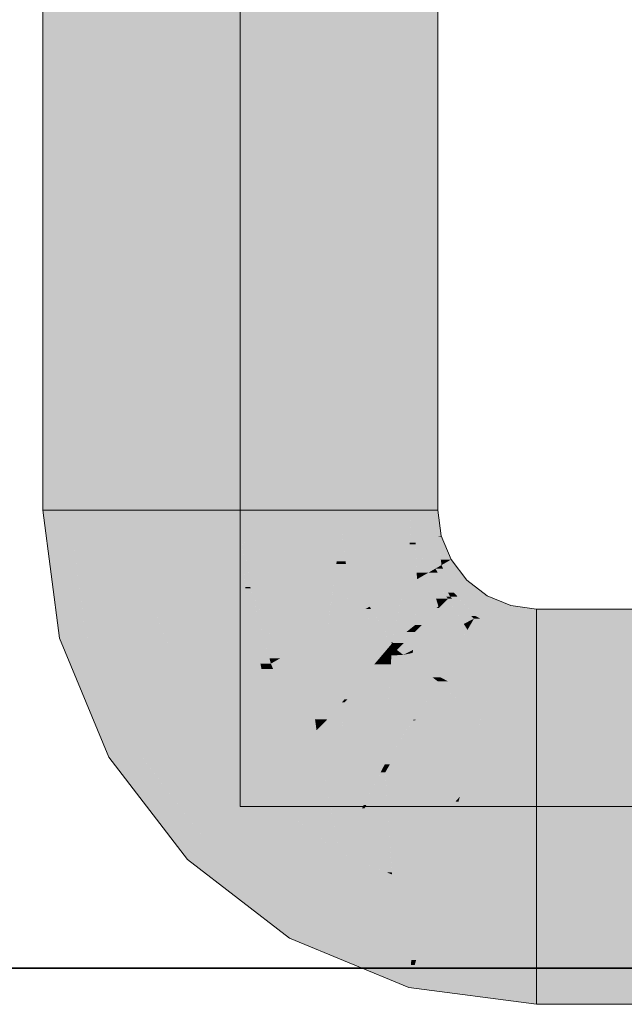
# Model space of a CAD drawing. Extents: x -223 to 557, y -138 to 606.
# Tile 12 of 256: x -15.91 to -14.14, y 8.42 to 11.31. Entities that reach past the tile are written whole.
import ezdxf

# ---------------------------------------------------------------- set-up
doc = ezdxf.new("R2010")
doc.units = 0
doc.layers.get('0').update_dxf_attribs({"lineweight": 35})
doc.layers.add('0-Shading', color=7, linetype='Continuous', lineweight=35)
doc.layers.add('5_EG-NEU', color=7, linetype='Continuous', lineweight=25)
doc.layers.add('H_Vorlauf_OG', color=1, linetype='Continuous', lineweight=18, true_color=0xff0000)

# ---------------------------------------------------------------- blocks, each defined once
blk = doc.blocks.new('Shading-A07ALDT11N', base_point=(16.4127, 8.9635))
at = {"layer": '0-Shading', "color": 14, "true_color": 0xa00000}
for points in [[(-14.7631, 9.8673), (-14.6854, 9.8673), (-14.7631, 57.645)], [(-14.6854, 9.8673), (-14.7631, 57.645), (-14.7602, 57.645)], [(-14.6854, 9.8673), (-14.6854, 57.6704), (-14.7603, 57.6704)], [(-15.8454, 9.8673), (-15.7676, 9.8673), (-15.8454, 15.2743)], [(-15.7676, 9.8673), (-15.8454, 15.2743), (-15.7676, 15.2743)], [(-15.7986, 9.5121), (-15.7676, 9.8673), (-15.8454, 9.8673)], [(-15.7209, 9.5121), (-15.7986, 9.5121), (-15.7676, 9.8673)], [(-14.7532, 9.7922), (-14.6854, 9.8673), (-14.7631, 9.8673)], [(-14.6755, 9.7922), (-14.7532, 9.7922), (-14.6854, 9.8673)], [(-14.7505, 9.7721), (-14.6755, 9.7922), (-14.7532, 9.7922)], [(-14.6831, 9.7721), (-14.7505, 9.7721), (-14.6854, 9.7896)], [(-14.7232, 9.7062), (-14.6831, 9.7721), (-14.7505, 9.7721)], [(-14.6744, 9.7062), (-14.7232, 9.7062), (-14.6831, 9.7721)], [(-14.6744, 9.7896), (-14.6854, 9.7896), (-14.6755, 9.7922)], [(-14.6765, 9.7223), (-14.6744, 9.7896), (-14.6854, 9.7896)], [(-14.6465, 9.7223), (-14.6765, 9.7223), (-14.6744, 9.7896)], [(-14.6744, 9.7062), (-14.6465, 9.7223), (-14.6765, 9.7223)], [(-14.6342, 9.7062), (-14.6744, 9.7062), (-14.6465, 9.7223)], [(-14.7138, 9.6835), (-14.6744, 9.7062), (-14.7232, 9.7062)], [(-14.6855, 9.6835), (-14.7138, 9.6835), (-14.6921, 9.696)], [(-14.6602, 9.6136), (-14.6855, 9.6835), (-14.7138, 9.6835)], [(-14.6697, 9.696), (-14.6921, 9.696), (-14.6744, 9.7062)], [(-14.655, 9.625), (-14.6697, 9.696), (-14.6921, 9.696)], [(-14.649, 9.6136), (-14.6602, 9.6136), (-14.6855, 9.6835)], [(-14.6545, 9.6622), (-14.6342, 9.7062), (-14.6744, 9.7062)], [(-14.6376, 9.625), (-14.655, 9.625), (-14.6697, 9.696)], [(-14.6004, 9.6622), (-14.6545, 9.6622), (-14.6342, 9.7062)], [(-14.6376, 9.625), (-14.6004, 9.6622), (-14.6545, 9.6622)], [(-14.5519, 9.625), (-14.6376, 9.625), (-14.6004, 9.6622)], [(-14.649, 9.6136), (-14.6376, 9.625), (-14.655, 9.625)], [(-14.6272, 9.6136), (-14.649, 9.6136), (-14.6376, 9.625)], [(-14.6295, 9.6162), (-14.5519, 9.625), (-14.6376, 9.625)], [(-14.5404, 9.6162), (-14.6295, 9.6162), (-14.5519, 9.625)], [(-14.6554, 9.6073), (-14.649, 9.6136), (-14.6602, 9.6136)], [(-14.6422, 9.6073), (-14.6554, 9.6073), (-14.649, 9.6136)], [(-14.5792, 9.5489), (-14.6422, 9.6073), (-14.6554, 9.6073)], [(-14.5876, 9.5566), (-14.6272, 9.6136), (-14.649, 9.6136)], [(-14.5747, 9.5566), (-14.5404, 9.6162), (-14.6295, 9.6162)], [(-14.5747, 9.5566), (-14.5876, 9.5566), (-14.6272, 9.6136)], [(-14.4704, 9.5872), (-14.5571, 9.5872), (-14.5404, 9.6162)], [(-14.4786, 9.5566), (-14.5747, 9.5566), (-14.4704, 9.5872)], [(-14.5747, 9.5566), (-14.4704, 9.5872), (-14.5571, 9.5872)], [(-14.3954, 9.5121), (-14.4905, 9.5121), (-14.3954, 9.5773)], [(-14.4905, 9.5121), (-14.3954, 9.5773), (-14.4731, 9.5773)], [(-14.3954, 9.5773), (-14.4731, 9.5773), (-14.4704, 9.5872)], [(-14.3954, 9.4996), (-13.7978, 9.4996), (-14.3954, 9.5773)], [(-13.7978, 9.4996), (-14.3954, 9.5773), (-14.0947, 9.5773)], [(-14.5792, 9.5489), (-14.5747, 9.5566), (-14.5876, 9.5566)], [(-14.5601, 9.5489), (-14.5792, 9.5489), (-14.5747, 9.5566)], [(-14.4905, 9.5121), (-14.5601, 9.5489), (-14.5792, 9.5489)], [(-14.4905, 9.5121), (-14.4786, 9.5566), (-14.5747, 9.5566)], [(-15.7959, 9.492), (-15.7209, 9.5121), (-15.7986, 9.5121)], [(-15.7126, 9.492), (-15.7959, 9.492), (-15.7209, 9.5121)], [(-14.3954, 9.4996), (-14.3954, 9.5121), (-14.4905, 9.5121)], [(-15.6672, 9.1812), (-15.7126, 9.492), (-15.7959, 9.492)], [(-15.5838, 9.1812), (-15.6672, 9.1812), (-15.7126, 9.492)], [(-15.6511, 9.1423), (-15.5838, 9.1812), (-15.6672, 9.1812)], [(-15.554, 9.1423), (-15.6511, 9.1423), (-15.5838, 9.1812)], [(-15.4628, 8.8969), (-15.554, 9.1423), (-15.6511, 9.1423)], [(-15.3657, 8.8969), (-15.4628, 8.8969), (-15.554, 9.1423)], [(-15.4207, 8.842), (-15.3657, 8.8969), (-15.4628, 8.8969)], [(-15.2941, 8.842), (-15.4207, 8.842), (-15.3657, 8.8969)], [(-15.2081, 8.6789), (-15.2941, 8.842), (-15.4207, 8.842)], [(-15.0815, 8.6789), (-15.2081, 8.6789), (-15.2941, 8.842)], [(-15.1204, 8.6116), (-15.0815, 8.6789), (-15.2081, 8.6789)], [(-14.919, 8.6116), (-15.1204, 8.6116), (-15.0815, 8.6789)], [(-14.9644, 8.547), (-14.919, 8.6116), (-15.1204, 8.6116)], [(-14.7631, 8.547), (-14.9644, 8.547), (-14.919, 8.6116)], [(-14.7706, 8.4667), (-14.7631, 8.547), (-14.9644, 8.547)], [(-14.7706, 8.4667), (-14.7531, 8.5322), (-14.7645, 8.5322)], [(-14.6953, 8.4667), (-14.7706, 8.4667), (-14.7531, 8.5322)], [(-14.7531, 8.5322), (-14.7645, 8.5322), (-14.7631, 8.547)], [(-14.7505, 8.5418), (-14.7596, 8.5418), (-14.7631, 8.547)], [(-14.7531, 8.5322), (-14.7505, 8.5418), (-14.7596, 8.5418)], [(-14.6775, 8.5322), (-14.7531, 8.5322), (-14.7505, 8.5418)], [(-14.7203, 8.495), (-14.6775, 8.5322), (-14.7531, 8.5322)], [(-14.3954, 8.495), (-14.7203, 8.495), (-14.6775, 8.5322)], [(-14.6854, 8.4555), (-14.3954, 8.495), (-14.7203, 8.495)], [(-14.3954, 8.4555), (-14.6854, 8.4555), (-14.3954, 8.495)], [(-14.3954, 8.4173), (-13.2068, 8.4173), (-14.3954, 8.495)], [(-13.2068, 8.4173), (-14.3954, 8.495), (-13.0742, 8.495)], [(-14.6854, 8.4555), (-14.6953, 8.4667), (-14.7706, 8.4667)], [(-14.3954, 8.4173), (-14.3954, 8.4555), (-14.6854, 8.4555)]]:
    blk.add_solid(points, dxfattribs=at)
at = {"layer": '0-Shading', "color": 12, "true_color": 0xd90000}
for points in [[(-14.9754, 9.8673), (-14.7631, 9.8673), (-14.9754, 40.1048)], [(-14.7631, 9.8673), (-14.9754, 40.1048), (-14.7631, 40.1048)], [(-15.7676, 9.8673), (-15.5554, 9.8673), (-15.7676, 15.2743)], [(-15.5554, 9.8673), (-15.7676, 15.2743), (-15.5554, 15.2743)], [(-15.7281, 9.5671), (-15.5554, 9.8673), (-15.7676, 9.8673)], [(-15.5158, 9.5671), (-15.7281, 9.5671), (-15.5554, 9.8673)], [(-14.9622, 9.7675), (-14.7631, 9.8673), (-14.9754, 9.8673)], [(-14.7679, 9.7675), (-14.9622, 9.7675), (-14.7631, 9.8673)], [(-14.7505, 9.7721), (-14.7676, 9.7721), (-14.7631, 9.8673)], [(-14.9556, 9.7172), (-14.7679, 9.7675), (-14.9622, 9.7675)], [(-14.7748, 9.7172), (-14.9556, 9.7172), (-14.7679, 9.7675)], [(-14.7465, 9.6646), (-14.7821, 9.6646), (-14.7504, 9.7675)], [(-14.7821, 9.6646), (-14.7504, 9.7675), (-14.7679, 9.7675)], [(-14.7679, 9.7675), (-14.7505, 9.7721), (-14.7676, 9.7721)], [(-14.7504, 9.7675), (-14.7679, 9.7675), (-14.7505, 9.7721)], [(-14.7138, 9.6835), (-14.7472, 9.6835), (-14.7505, 9.7721)], [(-14.9246, 9.6423), (-14.7748, 9.7172), (-14.9556, 9.7172)], [(-14.7851, 9.6423), (-14.9246, 9.6423), (-14.7748, 9.7172)], [(-14.7465, 9.6646), (-14.7138, 9.6835), (-14.7472, 9.6835)], [(-14.708, 9.6646), (-14.7465, 9.6646), (-14.7138, 9.6835)], [(-14.6554, 9.6073), (-14.6903, 9.6073), (-14.7138, 9.6835)], [(-14.7474, 9.6423), (-14.7851, 9.6423), (-14.7465, 9.6646)], [(-14.7851, 9.6423), (-14.7465, 9.6646), (-14.7821, 9.6646)], [(-14.6834, 9.5849), (-14.7498, 9.5849), (-14.708, 9.6646)], [(-14.7498, 9.5849), (-14.708, 9.6646), (-14.7465, 9.6646)], [(-14.8976, 9.5773), (-14.7851, 9.6423), (-14.9246, 9.6423)], [(-14.7973, 9.5844), (-14.8854, 9.5844), (-14.7851, 9.6423)], [(-14.8179, 9.4792), (-14.8193, 9.4792), (-14.7851, 9.6423)], [(-14.7521, 9.5301), (-14.8076, 9.5301), (-14.7474, 9.6423)], [(-14.8076, 9.5301), (-14.7474, 9.6423), (-14.7851, 9.6423)], [(-14.6834, 9.5849), (-14.6554, 9.6073), (-14.6903, 9.6073)], [(-14.6777, 9.5849), (-14.6834, 9.5849), (-14.6554, 9.6073)], [(-14.6386, 9.5806), (-14.682, 9.5806), (-14.6554, 9.6073)], [(-14.5792, 9.5489), (-14.6186, 9.5489), (-14.6554, 9.6073)], [(-15.7209, 9.5121), (-15.5158, 9.5671), (-15.7281, 9.5671)], [(-15.4931, 9.5121), (-15.7209, 9.5121), (-15.5158, 9.5671)], [(-14.881, 9.5773), (-14.8976, 9.5773), (-14.8854, 9.5844)], [(-14.8223, 9.4792), (-14.881, 9.5773), (-14.8976, 9.5773)], [(-14.8193, 9.4792), (-14.7973, 9.5844), (-14.8854, 9.5844)], [(-14.8193, 9.4792), (-14.8223, 9.4792), (-14.881, 9.5773)], [(-14.6662, 9.5097), (-14.753, 9.5097), (-14.682, 9.5806)], [(-14.7521, 9.5301), (-14.6834, 9.5849), (-14.7498, 9.5849)], [(-14.7325, 9.5301), (-14.7521, 9.5301), (-14.682, 9.5806)], [(-14.7521, 9.5301), (-14.682, 9.5806), (-14.6888, 9.5806)], [(-14.682, 9.5806), (-14.6888, 9.5806), (-14.6834, 9.5849)], [(-14.682, 9.5806), (-14.6777, 9.5849), (-14.6834, 9.5849)], [(-14.6715, 9.5336), (-14.6386, 9.5806), (-14.682, 9.5806)], [(-14.609, 9.5336), (-14.6715, 9.5336), (-14.6386, 9.5806)], [(-14.609, 9.5336), (-14.5792, 9.5489), (-14.6186, 9.5489)], [(-14.588, 9.5336), (-14.609, 9.5336), (-14.5792, 9.5489)], [(-14.4905, 9.5121), (-14.6004, 9.5121), (-14.5792, 9.5489)], [(-15.6278, 9.2873), (-15.4931, 9.5121), (-15.7209, 9.5121)], [(-15.3999, 9.2873), (-15.6278, 9.2873), (-15.4931, 9.5121)], [(-14.8182, 9.4774), (-14.7521, 9.5301), (-14.8076, 9.5301)], [(-14.7852, 9.4774), (-14.8182, 9.4774), (-14.753, 9.5097)], [(-14.8182, 9.4774), (-14.753, 9.5097), (-14.7777, 9.5097)], [(-14.7582, 9.4573), (-14.8054, 9.4573), (-14.753, 9.5097)], [(-14.753, 9.5097), (-14.7777, 9.5097), (-14.7521, 9.5301)], [(-14.6651, 9.5049), (-14.7534, 9.5049), (-14.6662, 9.5097)], [(-14.7534, 9.5049), (-14.6662, 9.5097), (-14.753, 9.5097)], [(-14.753, 9.5097), (-14.7325, 9.5301), (-14.7521, 9.5301)], [(-14.6651, 9.5049), (-14.609, 9.5336), (-14.6715, 9.5336)], [(-14.6651, 9.5049), (-14.5981, 9.5162), (-14.6431, 9.5162)], [(-14.6046, 9.5049), (-14.6651, 9.5049), (-14.5981, 9.5162)], [(-14.5981, 9.5162), (-14.6431, 9.5162), (-14.609, 9.5336)], [(-14.4952, 9.4948), (-14.6104, 9.4948), (-14.4905, 9.5121)], [(-14.6104, 9.4948), (-14.4905, 9.5121), (-14.6004, 9.5121)], [(-14.5981, 9.5162), (-14.588, 9.5336), (-14.609, 9.5336)], [(-14.3954, 9.4996), (-14.4939, 9.4996), (-14.4905, 9.5121)], [(-14.8199, 9.476), (-14.8193, 9.4792), (-14.8223, 9.4792)], [(-14.8199, 9.476), (-14.8182, 9.4774), (-14.8197, 9.4774)], [(-14.8173, 9.476), (-14.8199, 9.476), (-14.8182, 9.4774)], [(-14.8182, 9.4774), (-14.8197, 9.4774), (-14.8193, 9.4792)], [(-14.8182, 9.4774), (-14.8179, 9.4792), (-14.8193, 9.4792)], [(-14.8055, 9.4572), (-14.7852, 9.4774), (-14.8182, 9.4774)], [(-14.7582, 9.4573), (-14.6651, 9.5049), (-14.7534, 9.5049)], [(-14.6356, 9.4512), (-14.7463, 9.4512), (-14.6204, 9.4775)], [(-14.6573, 9.4698), (-14.7337, 9.4698), (-14.6651, 9.5049)], [(-14.5267, 9.3772), (-14.6783, 9.3772), (-14.4998, 9.4775)], [(-14.6783, 9.3772), (-14.4998, 9.4775), (-14.6204, 9.4775)], [(-14.659, 9.4775), (-14.6046, 9.5049), (-14.6651, 9.5049)], [(-14.6204, 9.4775), (-14.659, 9.4775), (-14.6046, 9.5049)], [(-14.6573, 9.4698), (-14.6204, 9.4775), (-14.659, 9.4775)], [(-14.4998, 9.4775), (-14.6204, 9.4775), (-14.4952, 9.4948)], [(-14.6204, 9.4775), (-14.4952, 9.4948), (-14.6104, 9.4948)], [(-14.3954, 9.3071), (-14.5455, 9.3071), (-14.3954, 9.4948)], [(-14.5455, 9.3071), (-14.3954, 9.4948), (-14.4952, 9.4948)], [(-14.3954, 9.4948), (-14.4952, 9.4948), (-14.3954, 9.4996)], [(-14.4952, 9.4948), (-14.3954, 9.4996), (-14.4939, 9.4996)], [(-14.3954, 9.2873), (-13.378, 9.2873), (-14.3954, 9.4996)], [(-13.378, 9.2873), (-14.3954, 9.4996), (-13.7978, 9.4996)], [(-14.8055, 9.4572), (-14.8173, 9.476), (-14.8199, 9.476)], [(-14.7584, 9.4572), (-14.8055, 9.4572), (-14.7582, 9.4573)], [(-14.8055, 9.4572), (-14.7582, 9.4573), (-14.8054, 9.4573)], [(-14.7866, 9.4427), (-14.7584, 9.4572), (-14.8055, 9.4572)], [(-14.7385, 9.4427), (-14.7866, 9.4427), (-14.7463, 9.4512)], [(-14.7866, 9.4427), (-14.759, 9.4485), (-14.7753, 9.4485)], [(-14.759, 9.4485), (-14.7753, 9.4485), (-14.7582, 9.4573)], [(-14.759, 9.4485), (-14.7171, 9.4573), (-14.7582, 9.4573)], [(-14.7171, 9.4573), (-14.7582, 9.4573), (-14.6573, 9.4698)], [(-14.7582, 9.4573), (-14.6573, 9.4698), (-14.7337, 9.4698)], [(-14.6783, 9.3772), (-14.6356, 9.4512), (-14.7463, 9.4512)], [(-14.7013, 9.3772), (-14.7385, 9.4427), (-14.7866, 9.4427)], [(-14.6783, 9.3772), (-14.7013, 9.3772), (-14.7385, 9.4427)], [(-14.6854, 9.365), (-14.6783, 9.3772), (-14.7013, 9.3772)], [(-14.6552, 9.365), (-14.6854, 9.365), (-14.6783, 9.3772)], [(-14.5455, 9.3071), (-14.6552, 9.365), (-14.6854, 9.365)], [(-14.5455, 9.3071), (-14.5267, 9.3772), (-14.6783, 9.3772)], [(-14.3954, 9.2873), (-14.3954, 9.3071), (-14.5455, 9.3071)], [(-15.5838, 9.1812), (-15.3999, 9.2873), (-15.6278, 9.2873)], [(-15.3185, 9.1812), (-15.5838, 9.1812), (-15.3999, 9.2873)], [(-15.4809, 9.0471), (-15.3185, 9.1812), (-15.5838, 9.1812)], [(-15.2156, 9.0471), (-15.4809, 9.0471), (-15.3185, 9.1812)], [(-15.3657, 8.8969), (-15.2156, 9.0471), (-15.4809, 9.0471)], [(-15.02, 8.8969), (-15.3657, 8.8969), (-15.2156, 9.0471)], [(-15.3211, 8.8627), (-15.02, 8.8969), (-15.3657, 8.8969)], [(-14.9754, 8.8627), (-15.3211, 8.8627), (-15.02, 8.8969)], [(-15.0815, 8.6789), (-14.9754, 8.8627), (-15.3211, 8.8627)], [(-14.8517, 8.6789), (-15.0815, 8.6789), (-14.9754, 8.8627)], [(-14.8199, 8.7983), (-14.9321, 8.7983), (-14.9754, 8.8627)], [(-14.7631, 8.547), (-14.8199, 8.7983), (-14.9321, 8.7983)], [(-14.6956, 8.7468), (-14.8083, 8.7468), (-14.8199, 8.7983)], [(-14.7631, 8.547), (-14.6956, 8.7468), (-14.8083, 8.7468)], [(-14.7491, 8.547), (-14.7631, 8.547), (-14.6956, 8.7468)], [(-14.3954, 8.7073), (-14.7062, 8.7073), (-14.6956, 8.7468)], [(-14.3954, 8.5418), (-14.7505, 8.5418), (-14.3954, 8.7073)], [(-14.7505, 8.5418), (-14.3954, 8.7073), (-14.7062, 8.7073)], [(-14.3954, 8.495), (-13.0742, 8.495), (-14.3954, 8.7073)], [(-13.0742, 8.495), (-14.3954, 8.7073), (-13.0742, 8.7073)], [(-14.7631, 8.547), (-14.8517, 8.6789), (-15.0815, 8.6789)], [(-14.7505, 8.5418), (-14.7491, 8.547), (-14.7631, 8.547)], [(-14.3954, 8.495), (-14.3954, 8.5418), (-14.7505, 8.5418)]]:
    blk.add_solid(points, dxfattribs=at)
at = {"layer": '0-Shading', "color": 1, "true_color": 0xfa0000}
for points in [[(-15.2654, 9.8673), (-14.9754, 9.8673), (-15.2654, 23.2166)], [(-14.9754, 9.8673), (-15.2654, 23.2166), (-14.9754, 23.2166)], [(-15.5554, 9.8673), (-15.2654, 9.8673), (-15.5554, 15.3273)], [(-15.2654, 9.8673), (-15.5554, 15.3273), (-15.2654, 15.3273)], [(-15.5252, 9.6382), (-15.2654, 9.8673), (-15.5554, 9.8673)], [(-15.2503, 9.6382), (-15.5252, 9.6382), (-15.2654, 9.8673)], [(-15.2357, 9.6421), (-15.2505, 9.6421), (-15.2654, 9.8673)], [(-15.2446, 9.7099), (-14.9754, 9.8673), (-15.2654, 9.8673)], [(-14.9829, 9.7099), (-15.2446, 9.7099), (-14.9754, 9.8673)], [(-14.9556, 9.7172), (-14.9826, 9.7172), (-14.9754, 9.8673)], [(-15.2357, 9.6421), (-14.9829, 9.7099), (-15.2446, 9.7099)], [(-14.9923, 9.6421), (-15.2357, 9.6421), (-14.9829, 9.7099)], [(-14.9492, 9.5475), (-15.0053, 9.5475), (-14.9553, 9.7099)], [(-15.0053, 9.5475), (-14.9553, 9.7099), (-14.9829, 9.7099)], [(-14.9829, 9.7099), (-14.9556, 9.7172), (-14.9826, 9.7172)], [(-14.9553, 9.7099), (-14.9829, 9.7099), (-14.9556, 9.7172)], [(-14.8976, 9.5773), (-14.9503, 9.5773), (-14.9556, 9.7172)], [(-15.5158, 9.5671), (-15.2503, 9.6382), (-15.5252, 9.6382)], [(-15.2361, 9.5671), (-15.5158, 9.5671), (-15.2503, 9.6382)], [(-15.2503, 9.6382), (-15.2357, 9.6421), (-15.2505, 9.6421)], [(-15.2347, 9.6382), (-15.2503, 9.6382), (-15.2357, 9.6421)], [(-15.2061, 9.417), (-15.2347, 9.6382), (-15.2503, 9.6382)], [(-15.1488, 9.4323), (-15.1795, 9.4323), (-15.2357, 9.6421)], [(-15.1819, 9.5123), (-14.9923, 9.6421), (-15.2357, 9.6421)], [(-15.1754, 9.417), (-15.2061, 9.417), (-15.2347, 9.6382)], [(-15.0102, 9.5123), (-15.1819, 9.5123), (-14.9923, 9.6421)], [(-15.4471, 9.4011), (-15.2361, 9.5671), (-15.5158, 9.5671)], [(-15.2029, 9.4011), (-15.4471, 9.4011), (-15.2361, 9.5671)], [(-14.9492, 9.5475), (-14.8976, 9.5773), (-14.9503, 9.5773)], [(-14.8885, 9.5475), (-14.9492, 9.5475), (-14.8976, 9.5773)], [(-14.8199, 9.476), (-14.8664, 9.476), (-14.8976, 9.5773)], [(-15.0102, 9.5123), (-14.9492, 9.5475), (-15.0053, 9.5475)], [(-14.9507, 9.5123), (-15.0102, 9.5123), (-14.9492, 9.5475)], [(-14.854, 9.436), (-14.9539, 9.436), (-14.8885, 9.5475)], [(-14.9539, 9.436), (-14.8885, 9.5475), (-14.9492, 9.5475)], [(-15.1488, 9.4323), (-15.0102, 9.5123), (-15.1819, 9.5123)], [(-15.0269, 9.4323), (-15.1488, 9.4323), (-15.0102, 9.5123)], [(-15.0105, 9.3075), (-15.0531, 9.3075), (-15.0102, 9.5123)], [(-14.959, 9.3126), (-15.0104, 9.3126), (-14.9507, 9.5123)], [(-15.0104, 9.3126), (-14.9507, 9.5123), (-15.0102, 9.5123)], [(-14.854, 9.436), (-14.8199, 9.476), (-14.8664, 9.476)], [(-14.8216, 9.4411), (-14.8497, 9.4411), (-14.8199, 9.476)], [(-14.8216, 9.4411), (-14.8055, 9.4572), (-14.8208, 9.4572)], [(-14.8055, 9.4572), (-14.8208, 9.4572), (-14.8199, 9.476)], [(-14.7866, 9.4427), (-14.8199, 9.4427), (-14.8055, 9.4572)], [(-15.1754, 9.417), (-15.1488, 9.4323), (-15.1795, 9.4323)], [(-15.137, 9.417), (-15.1754, 9.417), (-15.1488, 9.4323)], [(-15.0531, 9.3075), (-15.0269, 9.4323), (-15.1488, 9.4323)], [(-14.959, 9.3126), (-14.854, 9.436), (-14.9539, 9.436)], [(-14.8476, 9.4151), (-14.8718, 9.4151), (-14.854, 9.436)], [(-14.8267, 9.436), (-14.854, 9.436), (-14.8216, 9.4411)], [(-14.854, 9.436), (-14.8216, 9.4411), (-14.8497, 9.4411)], [(-14.8476, 9.4151), (-14.8267, 9.436), (-14.854, 9.436)], [(-14.8231, 9.4151), (-14.8476, 9.4151), (-14.8216, 9.4411)], [(-14.6854, 9.365), (-14.8261, 9.365), (-14.8216, 9.4411)], [(-14.7845, 9.4411), (-14.8216, 9.4411), (-14.7866, 9.4427)], [(-14.8216, 9.4411), (-14.7866, 9.4427), (-14.8199, 9.4427)], [(-14.6854, 9.365), (-14.7845, 9.4411), (-14.8216, 9.4411)], [(-15.3999, 9.2873), (-15.2029, 9.4011), (-15.4471, 9.4011)], [(-15.1641, 9.2873), (-15.3999, 9.2873), (-15.2029, 9.4011)], [(-15.2029, 9.4011), (-15.1754, 9.417), (-15.2061, 9.417)], [(-15.1688, 9.4011), (-15.2029, 9.4011), (-15.1754, 9.417)], [(-15.1457, 9.2334), (-15.1688, 9.4011), (-15.2029, 9.4011)], [(-15.13, 9.3075), (-15.137, 9.417), (-15.1754, 9.417)], [(-15.0993, 9.2334), (-15.1457, 9.2334), (-15.1688, 9.4011)], [(-15.0531, 9.3075), (-15.13, 9.3075), (-15.137, 9.417)], [(-14.9162, 9.3032), (-14.9594, 9.3032), (-14.8476, 9.4151)], [(-14.95, 9.3126), (-14.959, 9.3126), (-14.8476, 9.4151)], [(-14.959, 9.3126), (-14.8476, 9.4151), (-14.8718, 9.4151)], [(-14.8283, 9.329), (-14.9004, 9.329), (-14.8476, 9.4151)], [(-14.8283, 9.329), (-14.8231, 9.4151), (-14.8476, 9.4151)], [(-14.7583, 9.2508), (-14.833, 9.2508), (-14.6854, 9.365)], [(-14.833, 9.2508), (-14.6854, 9.365), (-14.8261, 9.365)], [(-14.7503, 9.2525), (-14.7573, 9.2525), (-14.6854, 9.365)], [(-14.5881, 9.2748), (-14.7374, 9.2748), (-14.6854, 9.365)], [(-14.5455, 9.3071), (-14.6229, 9.3071), (-14.6854, 9.365)], [(-15.0993, 9.2334), (-15.0531, 9.3075), (-15.13, 9.3075)], [(-15.043, 9.2334), (-15.0993, 9.2334), (-15.0531, 9.3075)], [(-15.0105, 9.2521), (-15.0105, 9.3075), (-15.0531, 9.3075)], [(-15.0119, 9.2539), (-15.0458, 9.2539), (-15.0531, 9.3075)], [(-15.0105, 9.2521), (-14.959, 9.3126), (-15.0104, 9.3126)], [(-14.8349, 9.2193), (-14.9677, 9.2193), (-14.8283, 9.329)], [(-14.9677, 9.2193), (-14.8283, 9.329), (-14.9004, 9.329)], [(-14.9594, 9.3032), (-14.967, 9.3032), (-14.959, 9.3126)], [(-14.9594, 9.3032), (-14.95, 9.3126), (-14.959, 9.3126)], [(-14.5934, 9.2797), (-14.5455, 9.3071), (-14.6229, 9.3071)], [(-14.5528, 9.2797), (-14.5934, 9.2797), (-14.5455, 9.3071)], [(-14.3954, 9.2873), (-14.5508, 9.2873), (-14.5455, 9.3071)], [(-15.3217, 9.1853), (-15.1641, 9.2873), (-15.3999, 9.2873)], [(-15.1293, 9.1853), (-15.3217, 9.1853), (-15.1641, 9.2873)], [(-15.0105, 9.2521), (-14.9594, 9.3032), (-14.967, 9.3032)], [(-14.9645, 9.2521), (-15.0105, 9.2521), (-14.9594, 9.3032)], [(-14.9677, 9.2193), (-14.9162, 9.3032), (-14.9594, 9.3032)], [(-14.5601, 9.2525), (-14.7503, 9.2525), (-14.5528, 9.2797)], [(-14.3954, 9.0269), (-14.6205, 9.0269), (-14.3954, 9.2797)], [(-14.6205, 9.0269), (-14.3954, 9.2797), (-14.5528, 9.2797)], [(-14.5881, 9.2748), (-14.5528, 9.2797), (-14.5934, 9.2797)], [(-14.3954, 9.2797), (-14.5528, 9.2797), (-14.3954, 9.2873)], [(-14.5528, 9.2797), (-14.3954, 9.2873), (-14.5508, 9.2873)], [(-14.3954, 8.9973), (-13.0742, 8.9973), (-14.3954, 9.2873)], [(-13.0742, 8.9973), (-14.3954, 9.2873), (-13.378, 9.2873)], [(-15.0322, 9.2304), (-15.0426, 9.2304), (-15.0458, 9.2539)], [(-15.0448, 9.2521), (-15.0119, 9.2539), (-15.0458, 9.2539)], [(-15.0105, 9.2521), (-15.0448, 9.2521), (-15.0119, 9.2539)], [(-15.0322, 9.2304), (-15.0105, 9.2521), (-15.0448, 9.2521)], [(-14.9703, 9.2213), (-15.0414, 9.2213), (-15.0105, 9.2521)], [(-14.9677, 9.2193), (-14.9645, 9.2521), (-15.0105, 9.2521)], [(-14.8257, 9.1219), (-14.8408, 9.1219), (-14.7513, 9.2508)], [(-14.8408, 9.1219), (-14.7513, 9.2508), (-14.7583, 9.2508)], [(-14.7685, 9.235), (-14.834, 9.235), (-14.7583, 9.2508)], [(-14.834, 9.235), (-14.7583, 9.2508), (-14.833, 9.2508)], [(-14.5972, 9.1139), (-14.8304, 9.1139), (-14.5601, 9.2525)], [(-14.8304, 9.1139), (-14.5601, 9.2525), (-14.7503, 9.2525)], [(-14.7513, 9.2508), (-14.7583, 9.2508), (-14.7503, 9.2525)], [(-14.7583, 9.2508), (-14.7503, 9.2525), (-14.7573, 9.2525)], [(-14.7503, 9.2525), (-14.5881, 9.2748), (-14.7374, 9.2748)], [(-15.1293, 9.1853), (-15.0993, 9.2334), (-15.1457, 9.2334)], [(-15.0794, 9.1853), (-15.1293, 9.1853), (-15.0993, 9.2334)], [(-15.0276, 9.1466), (-15.1161, 9.1466), (-15.0414, 9.2213)], [(-15.0943, 9.2213), (-15.043, 9.2334), (-15.0993, 9.2334)], [(-15.0414, 9.2213), (-15.0943, 9.2213), (-15.043, 9.2334)], [(-15.0788, 9.1838), (-15.0414, 9.2213), (-15.0943, 9.2213)], [(-15.0414, 9.2213), (-15.0322, 9.2304), (-15.0426, 9.2304)], [(-14.9677, 9.2193), (-14.9703, 9.2213), (-15.0414, 9.2213)], [(-14.9677, 9.2193), (-15.041, 9.2193), (-15.0414, 9.2213)], [(-15.0137, 9.0711), (-14.9677, 9.2193), (-15.041, 9.2193)], [(-14.9513, 9.0711), (-15.0137, 9.0711), (-14.9677, 9.2193)], [(-14.9031, 9.0018), (-14.9437, 9.0018), (-14.9677, 9.2193)], [(-14.8408, 9.1219), (-14.8349, 9.2193), (-14.9677, 9.2193)], [(-14.8408, 9.1219), (-14.9388, 9.1219), (-14.9677, 9.2193)], [(-14.8408, 9.1219), (-14.7685, 9.235), (-14.834, 9.235)], [(-15.2156, 9.0471), (-15.1293, 9.1853), (-15.3217, 9.1853)], [(-15.1161, 9.1466), (-15.1535, 9.1466), (-15.1293, 9.1853)], [(-15.1288, 9.1838), (-15.0794, 9.1853), (-15.1293, 9.1853)], [(-15.0788, 9.1838), (-15.1288, 9.1838), (-15.0794, 9.1853)], [(-15.1161, 9.1466), (-15.0788, 9.1838), (-15.1288, 9.1838)], [(-15.0667, 9.0471), (-15.2156, 9.0471), (-15.1161, 9.1466)], [(-15.2156, 9.0471), (-15.1161, 9.1466), (-15.1535, 9.1466)], [(-14.9754, 8.8627), (-15.0276, 9.1466), (-15.1161, 9.1466)], [(-14.9031, 9.0018), (-14.8408, 9.1219), (-14.9388, 9.1219)], [(-14.8395, 9.0981), (-14.8531, 9.0981), (-14.8408, 9.1219)], [(-14.8304, 9.1139), (-14.8403, 9.1139), (-14.8408, 9.1219)], [(-14.8304, 9.1139), (-14.8257, 9.1219), (-14.8408, 9.1219)], [(-14.8395, 9.0981), (-14.8304, 9.1139), (-14.8403, 9.1139)], [(-14.803, 9.0981), (-14.8395, 9.0981), (-14.8304, 9.1139)], [(-14.6205, 9.0269), (-14.5972, 9.1139), (-14.8304, 9.1139)], [(-14.6722, 9.0484), (-14.7169, 9.0484), (-14.8304, 9.1139)], [(-14.8951, 9.0018), (-14.9031, 9.0018), (-14.8395, 9.0981)], [(-14.9031, 9.0018), (-14.8395, 9.0981), (-14.8531, 9.0981)], [(-14.8326, 8.9926), (-14.9004, 8.9926), (-14.8395, 9.0981)], [(-14.7327, 9.0548), (-14.8366, 9.0548), (-14.8395, 9.0981)], [(-14.7169, 9.0484), (-14.803, 9.0981), (-14.8395, 9.0981)], [(-14.9754, 8.8627), (-15.0667, 9.0471), (-15.2156, 9.0471)], [(-14.9365, 8.9374), (-14.9891, 8.9374), (-15.0137, 9.0711)], [(-14.9365, 8.9374), (-14.9513, 9.0711), (-15.0137, 9.0711)], [(-14.6319, 9.0139), (-14.834, 9.0139), (-14.8366, 9.0548)], [(-14.8045, 9.0484), (-14.7327, 9.0548), (-14.8366, 9.0548)], [(-14.7169, 9.0484), (-14.8045, 9.0484), (-14.7327, 9.0548)], [(-14.6705, 9.0216), (-14.7169, 9.0484), (-14.8045, 9.0484)], [(-14.6509, 9.0216), (-14.6705, 9.0216), (-14.7169, 9.0484)], [(-14.6641, 9.0269), (-14.6722, 9.0484), (-14.7169, 9.0484)], [(-14.6205, 9.0269), (-14.6641, 9.0269), (-14.6722, 9.0484)], [(-14.6319, 9.0139), (-14.6509, 9.0216), (-14.6705, 9.0216)], [(-14.6319, 9.0139), (-14.6205, 9.0269), (-14.6641, 9.0269)], [(-14.624, 9.0139), (-14.6319, 9.0139), (-14.6205, 9.0269)], [(-14.5099, 9.0124), (-14.6244, 9.0124), (-14.6205, 9.0269)], [(-14.3954, 8.9973), (-14.3954, 9.0269), (-14.6205, 9.0269)], [(-14.9754, 8.8627), (-14.9004, 8.9926), (-14.9079, 8.9926)], [(-14.8555, 8.8627), (-14.9754, 8.8627), (-14.9004, 8.9926)], [(-14.9365, 8.9374), (-14.9031, 9.0018), (-14.9437, 9.0018)], [(-14.9004, 8.9926), (-14.9079, 8.9926), (-14.9031, 9.0018)], [(-14.9004, 8.9926), (-14.8951, 9.0018), (-14.9031, 9.0018)], [(-14.8355, 8.8048), (-14.8326, 8.9926), (-14.9004, 8.9926)], [(-14.8204, 8.8048), (-14.8355, 8.8048), (-14.8326, 8.9926)], [(-14.8199, 8.7983), (-14.6319, 9.0139), (-14.834, 9.0139)], [(-14.6818, 8.7983), (-14.8199, 8.7983), (-14.6244, 9.0124)], [(-14.8199, 8.7983), (-14.6244, 9.0124), (-14.6332, 9.0124)], [(-14.3954, 8.7468), (-14.6956, 8.7468), (-14.3954, 8.9973)], [(-14.6956, 8.7468), (-14.3954, 8.9973), (-14.6285, 8.9973)], [(-14.6244, 9.0124), (-14.6332, 9.0124), (-14.6319, 9.0139)], [(-14.6244, 9.0124), (-14.624, 9.0139), (-14.6319, 9.0139)], [(-14.3954, 8.9973), (-14.6285, 8.9973), (-14.6244, 9.0124)], [(-14.3954, 8.9973), (-14.5099, 9.0124), (-14.6244, 9.0124)], [(-14.3954, 8.7073), (-13.0742, 8.7073), (-14.3954, 8.9973)], [(-13.0742, 8.7073), (-14.3954, 8.9973), (-13.0742, 8.9973)], [(-14.9754, 8.8627), (-14.9365, 8.9374), (-14.9891, 8.9374)], [(-14.8355, 8.8048), (-14.8555, 8.8627), (-14.9754, 8.8627)], [(-14.8199, 8.7983), (-14.8204, 8.8048), (-14.8355, 8.8048)], [(-14.6956, 8.7468), (-14.6818, 8.7983), (-14.8199, 8.7983)], [(-14.3954, 8.7073), (-14.3954, 8.7468), (-14.6956, 8.7468)]]:
    blk.add_solid(points, dxfattribs=at)
blk = doc.blocks.new('Referenz-A07ALDUO1N', base_point=(-167.6747, -99.33))
at = {"layer": '5_EG-NEU', "color": 0, "lineweight": 35}
blk.add_line((-29.7672, 8.5229), (18.0596, 8.5229), dxfattribs=at)
blk = doc.blocks.new('Rohr - 1703-A07ALDXS1N', base_point=(-15.2654, 8.9973))
at = {"color": 0, "linetype": 'ByBlock', "lineweight": -2, "ltscale": 0.18}
for p, q in [((-15.2654, 60.3229), (-15.2654, 8.9973)), ((-15.2654, 8.9973), (-12.2622, 8.9973))]:
    blk.add_line(p, q, dxfattribs=at)
blk = doc.blocks.new('Geometrie-A07ALE4S1N', base_point=(-44.2033, 3.1729))
at = {"layer": 'H_Vorlauf_OG'}
for p, q in [((-15.8454, 59.5109), (-15.8454, 9.8673)), ((-14.6854, 9.8673), (-14.6854, 59.5109)), ((-15.5056, 9.8673), (-15.8454, 9.8673)), ((-15.8454, 9.8673), (-15.8256, 9.8673)), ((-15.8256, 9.8673), (-15.8454, 9.8673)), ((-15.8454, 9.8673), (-15.7959, 9.492)), ((-15.8256, 9.8673), (-15.7676, 9.8673)), ((-15.7676, 9.8673), (-15.8256, 9.8673)), ((-15.7676, 9.8673), (-15.6755, 9.8673)), ((-15.6755, 9.8673), (-15.7676, 9.8673)), ((-15.6755, 9.8673), (-15.5554, 9.8673)), ((-15.5554, 9.8673), (-15.6755, 9.8673)), ((-15.5554, 9.8673), (-15.4155, 9.8673)), ((-15.4155, 9.8673), (-15.5554, 9.8673)), ((-15.0251, 9.8673), (-15.5056, 9.8673)), ((-15.4155, 9.8673), (-15.2654, 9.8673)), ((-15.2654, 9.8673), (-15.4155, 9.8673)), ((-15.2654, 9.8673), (-15.1152, 9.8673)), ((-15.1152, 9.8673), (-15.2654, 9.8673)), ((-15.1152, 9.8673), (-14.9754, 9.8673)), ((-14.9754, 9.8673), (-15.1152, 9.8673)), ((-14.6854, 9.8673), (-15.0251, 9.8673)), ((-14.9754, 9.8673), (-14.8552, 9.8673)), ((-14.8552, 9.8673), (-14.9754, 9.8673)), ((-14.8552, 9.8673), (-14.7631, 9.8673)), ((-14.7631, 9.8673), (-14.8552, 9.8673)), ((-14.7631, 9.8673), (-14.7051, 9.8673)), ((-14.7051, 9.8673), (-14.7631, 9.8673)), ((-14.7051, 9.8673), (-14.6854, 9.8673)), ((-14.6854, 9.8673), (-14.7051, 9.8673)), ((-14.6854, 9.8673), (-14.6755, 9.7922)), ((-14.6755, 9.7922), (-14.6465, 9.7223)), ((-14.6465, 9.7223), (-14.6004, 9.6622)), ((-14.6004, 9.6622), (-14.5404, 9.6162)), ((-14.5404, 9.6162), (-14.4704, 9.5872)), ((-14.4704, 9.5872), (-14.3954, 9.5773)), ((-13.0742, 9.5773), (-14.3954, 9.5773)), ((-14.3954, 9.5773), (-14.3954, 9.2375)), ((-14.3954, 9.5575), (-14.3954, 9.5773)), ((-14.3954, 9.5773), (-14.3954, 9.5575)), ((-14.3954, 9.4996), (-14.3954, 9.5575)), ((-14.3954, 9.5575), (-14.3954, 9.4996)), ((-15.7959, 9.492), (-15.6511, 9.1423)), ((-14.3954, 9.4074), (-14.3954, 9.4996)), ((-14.3954, 9.4996), (-14.3954, 9.4074)), ((-14.3954, 9.2873), (-14.3954, 9.4074)), ((-14.3954, 9.4074), (-14.3954, 9.2873)), ((-14.3954, 9.1474), (-14.3954, 9.2873)), ((-14.3954, 9.2873), (-14.3954, 9.1474)), ((-14.3954, 9.2375), (-14.3954, 8.7571)), ((-15.6511, 9.1423), (-15.4207, 8.842)), ((-14.3954, 8.9973), (-14.3954, 9.1474)), ((-14.3954, 9.1474), (-14.3954, 8.9973)), ((-14.3954, 8.8472), (-14.3954, 8.9973)), ((-14.3954, 8.9973), (-14.3954, 8.8472)), ((-15.4207, 8.842), (-15.1204, 8.6116)), ((-14.3954, 8.7073), (-14.3954, 8.8472)), ((-14.3954, 8.8472), (-14.3954, 8.7073)), ((-14.3954, 8.7571), (-14.3954, 8.4173)), ((-14.3954, 8.5872), (-14.3954, 8.7073)), ((-14.3954, 8.7073), (-14.3954, 8.5872)), ((-15.1204, 8.6116), (-14.7706, 8.4667)), ((-14.3954, 8.495), (-14.3954, 8.5872)), ((-14.3954, 8.5872), (-14.3954, 8.495)), ((-14.3954, 8.4371), (-14.3954, 8.495)), ((-14.3954, 8.495), (-14.3954, 8.4371)), ((-14.7706, 8.4667), (-14.3954, 8.4173)), ((-14.3954, 8.4173), (-14.3954, 8.4371)), ((-14.3954, 8.4371), (-14.3954, 8.4173)), ((-14.3954, 8.4173), (-13.0742, 8.4173))]:
    blk.add_line(p, q, dxfattribs=at)

msp = doc.modelspace()

# ---------------------------------------------------------------- block references
at = {"color": 251, "lineweight": 25, "ltscale": 0.25, "true_color": 0x585858}
msp.add_blockref('Referenz-A07ALDUO1N', (-167.6747, -99.33), dxfattribs=at)
at = {"linetype": 'Continuous', "ltscale": 0.35}
msp.add_blockref('Geometrie-A07ALE4S1N', (-44.2033, 3.1729), dxfattribs=at)
msp.add_blockref('Shading-A07ALDT11N', (16.4127, 8.9635))
at = {"layer": 'H_Vorlauf_OG', "ltscale": 0.18}
msp.add_blockref('Rohr - 1703-A07ALDXS1N', (-15.2654, 8.9973), dxfattribs=at)

doc.saveas('drawing.dxf')
